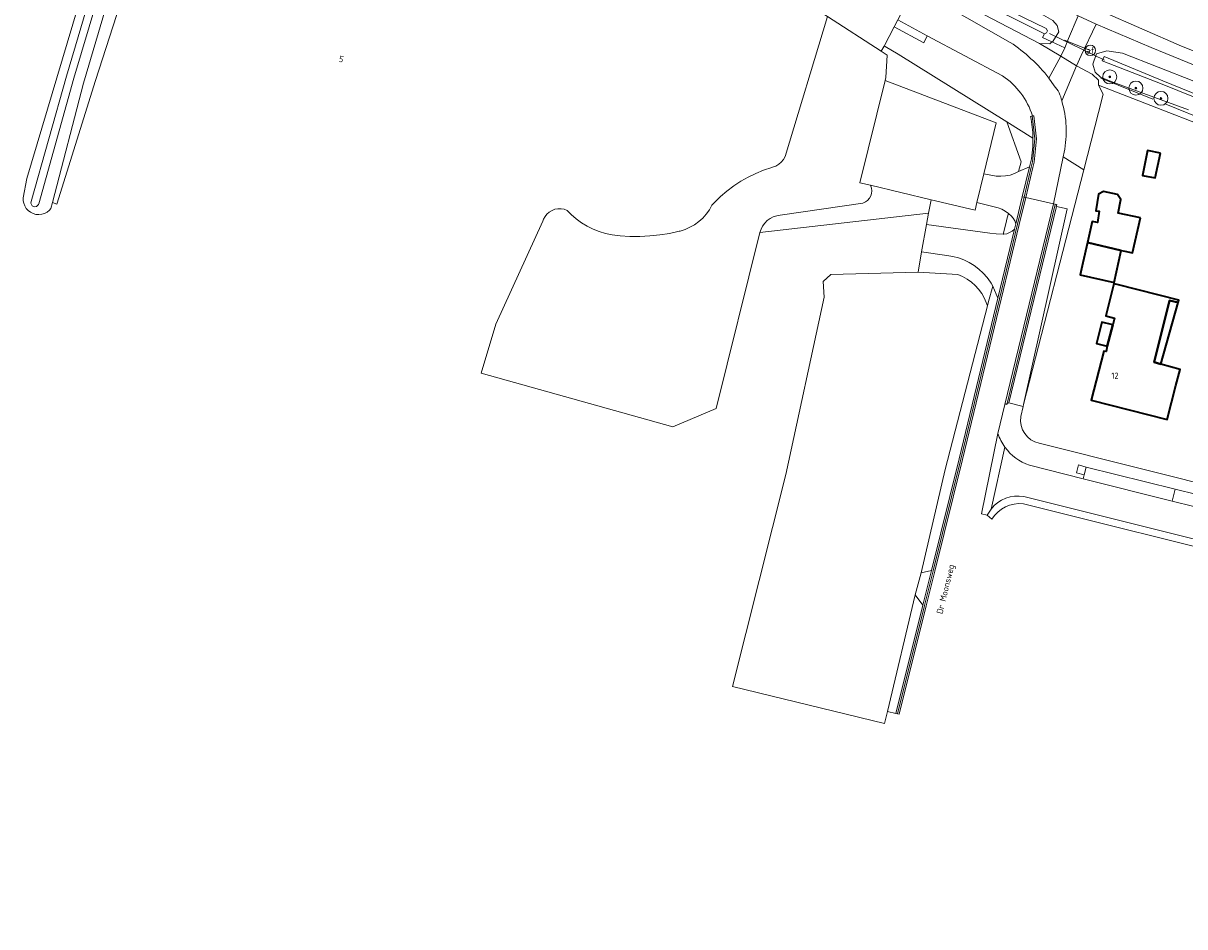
# Model space of a CAD drawing. Header units: metres. Extents: x 178952 to 185583, y 415201 to 419317.
# Tile 130 of 165: x 184664 to 184830, y 415333 to 415462. Entities that reach past the tile are written whole.
import ezdxf
from ezdxf.enums import TextEntityAlignment as Align

# ---------------------------------------------------------------- set-up
doc = ezdxf.new("R2010")
doc.units = ezdxf.units.M
doc.linetypes.add('IE-TERREINAFSCHEIDING', pattern=[10, 8, -2])
for name, color, linetype, lineweight in [('B-XX-GR-BEPLANTING_CULTUUR_BODEMBEDEKKER-GV', 253, 'Continuous', 18), ('B-XX-GR-BEPLANTING_CULTUUR_BOSPLANTSOEN-GV', 253, 'Continuous', 18), ('B-XX-GR-BEPLANTING_CULTUUR_HEESTERS-GV', 253, 'Continuous', 18), ('B-XX-GR-BOOM-S', 90, 'Continuous', 25), ('B-XX-IE-TERREINAFSCHEIDING-G', 253, 'IE-TERREINAFSCHEIDING', 18), ('B-XX-KW-KUNSTWERK_DUIKER-G', 252, 'Continuous', 18), ('B-XX-OG-BEBOUWING-GV', 252, 'Continuous', 35), ('B-XX-OG-BEBOUWING-T18', 252, 'Continuous', 18), ('B-XX-OG-TERREIN_CULTUURSCHEIDING-GV', 253, 'Continuous', 18), ('B-XX-OG-TOPOGRAFIE-T18', 253, 'Continuous', 18), ('B-XX-OG-WATER-GV', 253, 'Continuous', 18), ('B-XX-OG-WATER_SLOOT-GV', 253, 'Continuous', 18), ('B-XX-OG-WEG-GV', 253, 'Continuous', 18), ('B-XX-VH-VERHARDING_BEDRIJFSVLOERPLAAT-GV', 251, 'Continuous', 18), ('B-XX-VW-AFSLUITPAAL-S', 7, 'Continuous', 25), ('B-XX-VW-MARKERING-G', 253, 'Continuous', 18)]:
    doc.layers.add(name, color=color, linetype=linetype, lineweight=lineweight)
doc.styles.add('NLCS-ISO', font='NLCS-ISO.ttf')
doc.styles.add('NLCS-ISO-M-T18', font='NLCS-ISO.ttf', dxfattribs={"height": 1.8})

# ---------------------------------------------------------------- blocks, each defined once
blk = doc.blocks.new('SVW-AFSLUITPAAL-SO')
at = {"lineweight": 18}
blk.add_circle((0, 0), 1.5, dxfattribs=at)
at = {"lineweight": 18, "style": 'NLCS-ISO'}
blk.add_text('af', height=1.8, dxfattribs=at).set_placement((0, 0), align=Align.MIDDLE_CENTER)
blk = doc.blocks.new('SGR-BOOM_01-SO')
at = {"linetype": 'ByBlock', "lineweight": 18}
h = blk.add_hatch(color=0, dxfattribs=at)
h.dxf.hatch_style = 1
edge = h.paths.add_edge_path()
edge.add_arc((0, 0), 0.25, 0, 360)
at = {"color": 0, "linetype": 'ByBlock', "lineweight": 18}
for radius in [2, 0.25]:
    blk.add_circle((0, 0), radius, dxfattribs=at)

msp = doc.modelspace()

# ---------------------------------------------------------------- linework, layer by layer
at = {"layer": 'B-XX-GR-BEPLANTING_CULTUUR_BODEMBEDEKKER-GV'}
for points in [[(184804.607, 415434.561), (184804.761, 415435.19), (184804.319, 415435.538), (184803.832, 415435.819), (184803.31, 415436.029), (184802.938, 415436.129), (184800.27, 415436.796), (184799.996, 415435.663), (184793.7, 415437.168), (184793.318, 415435.254), (184793.035, 415433.646), (184802.133, 415432.383), (184803.036, 415432.271), (184804.035, 415432.224), (184804.399, 415433.711)], [(184799.156, 415428.189), (184798.403, 415428.556), (184797.618, 415428.849), (184796.809, 415429.066), (184795.982, 415429.205), (184792.347, 415429.724), (184791.839, 415426.83), (184797.54, 415426.463), (184798.219, 415426.179), (184798.863, 415425.823), (184799.465, 415425.398), (184800.016, 415424.912), (184800.512, 415424.368), (184800.946, 415423.774), (184801.313, 415423.136), (184801.609, 415422.462), (184801.763, 415422.003), (184801.919, 415422.608), (184802.517, 415424.79), (184802.323, 415425.241), (184802.224, 415425.391), (184801.723, 415426.063), (184801.161, 415426.684), (184800.542, 415427.249), (184799.871, 415427.752)]]:
    msp.add_lwpolyline(points, close=True, dxfattribs=at)
at = {"layer": 'B-XX-GR-BEPLANTING_CULTUUR_BOSPLANTSOEN-GV'}
msp.add_lwpolyline([(184769.243, 415432.472), (184769.399, 415432.957), (184769.628, 415433.412), (184769.926, 415433.826), (184770.285, 415434.187), (184770.696, 415434.489), (184771.148, 415434.722), (184771.632, 415434.882), (184772.136, 415434.966), (184783.97, 415436.694), (184784.32, 415436.854), (184784.63, 415437.083), (184784.886, 415437.372), (184785.077, 415437.706), (184785.195, 415438.073), (184785.235, 415438.456), (184785.196, 415438.839), (184785.067, 415439.231), (184783.545, 415439.595), (184787.157, 415454.214), (184787.262, 415454.641), (184787.418, 415457.863), (184786.584, 415458.403), (184778.922, 415463.364), (184772.869, 415443.356), (184772.613, 415442.934), (184772.293, 415442.56), (184771.917, 415442.243), (184771.494, 415441.991), (184771.037, 415441.811), (184770.922, 415441.779), (184769.77, 415441.397), (184768.645, 415440.94), (184767.553, 415440.411), (184766.498, 415439.81), (184765.485, 415439.141), (184764.518, 415438.407), (184763.602, 415437.611), (184762.74, 415436.757), (184762.384, 415436.369), (184762.009, 415435.715), (184761.567, 415435.105), (184761.062, 415434.545), (184760.502, 415434.042), (184759.89, 415433.601), (184759.236, 415433.227), (184758.546, 415432.925), (184757.827, 415432.697), (184757.697, 415432.665), (184756.31, 415432.359), (184754.908, 415432.132), (184753.496, 415431.984), (184752.078, 415431.915), (184750.658, 415431.927), (184749.241, 415432.019), (184748.093, 415432.152), (184747.168, 415432.346), (184746.263, 415432.618), (184745.384, 415432.965), (184744.537, 415433.385), (184743.729, 415433.875), (184742.965, 415434.432), (184742.251, 415435.052), (184741.664, 415435.649), (184741.247, 415435.804), (184740.808, 415435.883), (184740.362, 415435.882), (184739.924, 415435.802), (184739.507, 415435.644), (184739.124, 415435.415), (184738.789, 415435.121), (184738.511, 415434.773), (184738.3, 415434.38), (184738.207, 415434.12), (184731.499, 415419.349), (184729.363, 415412.367), (184756.762, 415404.673), (184762.97, 415407.294)], close=True, dxfattribs=at)
at = {"layer": 'B-XX-GR-BEPLANTING_CULTUUR_HEESTERS-GV'}
for points in [[(184817.658, 415449.63), (184818.338, 415452.28), (184817.67, 415453.556), (184817.666, 415454.282), (184816.722, 415455.134), (184814.487, 415456.299), (184812.387, 415451.294)], [(184812.731, 415443.954), (184812.596, 415443.288), (184815.555, 415441.443), (184817.658, 415449.63)]]:
    msp.add_lwpolyline(points, dxfattribs=at)
msp.add_lwpolyline([(184815.555, 415441.443), (184812.596, 415443.288), (184811.23, 415436.57), (184811.67, 415436.47), (184811.6, 415436.19), (184811.65, 415436.179), (184813.15, 415435.86), (184806.938, 415407.891)], close=True, dxfattribs=at)
at = {"layer": 'B-XX-GR-BEPLANTING_CULTUUR_HEESTERS-GV', "extrusion": (0, 0, -1)}
msp.add_arc((-184798.372, 415446.959), 14.67, 162.81295, 191.82047, dxfattribs=at)
at = {"layer": 'B-XX-IE-TERREINAFSCHEIDING-G'}
for points in [[(184816.485, 415458.53), (184812.794, 415459.981)], [(184817.981, 415454.542), (184841.118, 415445.257)]]:
    msp.add_lwpolyline(points, dxfattribs=at)
at = {"layer": 'B-XX-KW-KUNSTWERK_DUIKER-G'}
msp.add_lwpolyline([(184810.656, 415460.964), (184818.512, 415457.13)], dxfattribs=at)
at = {"layer": 'B-XX-OG-BEBOUWING-GV'}
for points in [[(184826.514, 415443.833), (184824.656, 415444.195), (184823.962, 415440.635), (184825.736, 415440.289)], [(184823.662, 415434.586), (184820.46, 415435.227), (184820.837, 415437.195), (184820.372, 415437.941), (184818.363, 415438.368), (184817.638, 415437.96), (184817.26, 415435.59), (184817.723, 415435.52), (184817.494, 415433.9), (184816.74, 415434.07), (184816.056, 415431.032), (184816.063, 415431.03), (184820.893, 415429.931), (184821.402, 415429.815), (184822.492, 415429.567)], [(184820.893, 415429.931), (184816.056, 415431.032), (184815.424, 415428.145), (184815.04, 415426.413), (184819.876, 415425.342)], [(184827.791, 415422.781), (184829.017, 415422.465), (184829.114, 415422.816), (184820.313, 415425.033), (184819.85, 415425.15), (184818.68, 415420.57), (184819.92, 415420.23), (184819.676, 415419.262), (184818.906, 415416.217), (184818.72, 415415.48), (184818.42, 415415.53), (184816.61, 415408.51), (184827.47, 415405.74), (184828.71, 415410.58), (184829.319, 415412.882), (184826.573, 415413.643), (184825.594, 415413.914)], [(184829.017, 415422.465), (184827.791, 415422.781), (184825.594, 415413.914), (184826.573, 415413.643)], [(184819.676, 415419.262), (184818.118, 415419.656), (184817.348, 415416.611), (184818.906, 415416.217)]]:
    msp.add_lwpolyline(points, close=True, dxfattribs=at)
at = {"layer": 'B-XX-OG-TERREIN_CULTUURSCHEIDING-GV'}
for points in [[(184679.801, 415478.558), (184672.526, 415453.831), (184668.089, 415436.774), (184668.707, 415436.528), (184674.234, 415454.235), (184691.215, 415506.804)], [(184753.301, 415484.578), (184729.939, 415500.449), (184728.383, 415499.906), (184727.262, 415499.298), (184726.177, 415498.42), (184724.971, 415496.695), (184728.893, 415495.757), (184778.922, 415463.364), (184786.584, 415458.403), (184787.001, 415459.148), (184788.432, 415461.906), (184788.952, 415462.887)], [(184810.548, 415454.579), (184812.262, 415457.724), (184809.196, 415459.533), (184792.377, 415468.335), (184776.571, 415477.47)], [(184791.256, 415467.336), (184791.723, 415468.199), (184796.105, 415465.786), (184795.708, 415464.97), (184805.037, 415459.672)], [(184803.899, 415454.89), (184793.173, 415460.623), (184792.656, 415459.631), (184788.432, 415461.906), (184787.001, 415459.148), (184787.136, 415459.07), (184789.007, 415457.993), (184804.554, 415448.301), (184808.279, 415445.979)], [(184840.938, 415444.515), (184817.67, 415453.556), (184818.338, 415452.28), (184817.658, 415449.63), (184815.555, 415441.443), (184806.938, 415407.891), (184806.876, 415407.61), (184806.55, 415406.142)], [(184807.93, 415449.096), (184808.209, 415449.151)], [(184808.279, 415445.979), (184804.554, 415448.301), (184806.576, 415442.596), (184806.231, 415441.19), (184807.791, 415441.879), (184807.97, 415442.62)], [(184809.177, 415402.356), (185018.519, 415349.831), (185046.102, 415342.91)]]:
    msp.add_lwpolyline(points, dxfattribs=at)
for points in [[(184789.007, 415457.993), (184787.136, 415459.07), (184787.001, 415459.148), (184786.584, 415458.403), (184787.418, 415457.863), (184787.262, 415454.641), (184787.157, 415454.214), (184803.021, 415448.147), (184801.255, 415440.86), (184803.024, 415440.553), (184803.687, 415440.523), (184804.349, 415440.573), (184804.999, 415440.703), (184805.63, 415440.909), (184806.231, 415441.19), (184806.576, 415442.596), (184804.554, 415448.301)], [(184803.021, 415448.147), (184787.157, 415454.214), (184783.545, 415439.595), (184785.067, 415439.231), (184793.7, 415437.168), (184799.996, 415435.663), (184800.27, 415436.796), (184801.255, 415440.86)], [(184826.514, 415443.833), (184825.736, 415440.289), (184823.962, 415440.635), (184824.656, 415444.195)], [(184793.7, 415437.168), (184785.067, 415439.231), (184785.196, 415438.839), (184785.235, 415438.456), (184785.195, 415438.073), (184785.077, 415437.706), (184784.886, 415437.372), (184784.63, 415437.083), (184784.32, 415436.854), (184783.97, 415436.694), (184772.136, 415434.966), (184771.632, 415434.882), (184771.148, 415434.722), (184770.696, 415434.489), (184770.285, 415434.187), (184769.926, 415433.826), (184769.628, 415433.412), (184769.399, 415432.957), (184769.243, 415432.472), (184793.318, 415435.254)], [(184816.056, 415431.032), (184816.74, 415434.07), (184817.494, 415433.9), (184817.723, 415435.52), (184817.26, 415435.59), (184817.638, 415437.96), (184818.363, 415438.368), (184820.372, 415437.941), (184820.837, 415437.195), (184820.46, 415435.227), (184823.662, 415434.586), (184822.492, 415429.567), (184821.402, 415429.815), (184820.893, 415429.931), (184816.063, 415431.03)], [(184805.825, 415433.731), (184805.676, 415434.148), (184805.454, 415434.531), (184805.167, 415434.868), (184804.825, 415435.149), (184804.761, 415435.19), (184804.607, 415434.561), (184804.399, 415433.711), (184804.035, 415432.224), (184804.103, 415432.229), (184804.53, 415432.307), (184804.937, 415432.461), (184805.312, 415432.684), (184805.642, 415432.971)], [(184795.719, 415398.576), (184801.763, 415422.003), (184801.609, 415422.462), (184801.313, 415423.136), (184800.946, 415423.774), (184800.512, 415424.368), (184800.016, 415424.912), (184799.465, 415425.398), (184798.863, 415425.823), (184798.219, 415426.179), (184797.54, 415426.463), (184791.839, 415426.83), (184779.368, 415426.479), (184778.289, 415425.476), (184778.442, 415423.237), (184772.936, 415397.858), (184765.308, 415367.524), (184787.049, 415362.232), (184787.46, 415363.965), (184791.413, 415380.637), (184792.296, 415383.823)], [(184797.72, 415400.13), (184803.255, 415423.075), (184802.517, 415424.79), (184801.919, 415422.608), (184801.763, 415422.003), (184795.719, 415398.576), (184792.296, 415383.823), (184793.759, 415384.163)], [(184826.573, 415413.643), (184829.319, 415412.882), (184828.71, 415410.58), (184827.47, 415405.74), (184816.61, 415408.51), (184818.42, 415415.53), (184818.72, 415415.48), (184818.906, 415416.217), (184819.676, 415419.262), (184819.92, 415420.23), (184818.68, 415420.57), (184819.85, 415425.15), (184820.313, 415425.033), (184829.114, 415422.816), (184829.017, 415422.465), (184827.791, 415422.781), (184825.594, 415413.914)], [(184815.891, 415398.939), (184814.779, 415399.233), (184814.485, 415398.122), (184815.597, 415397.827)], [(184792.526, 415379.192), (184791.413, 415380.637), (184787.46, 415363.965), (184788.68, 415363.69)]]:
    msp.add_lwpolyline(points, close=True, dxfattribs=at)
at = {"layer": 'B-XX-OG-TERREIN_CULTUURSCHEIDING-GV', "extrusion": (0, 0, -1)}
msp.add_arc((-184791.846, 415439.87), 23.793, 123.66978, 141.81546, dxfattribs=at)
at = {"layer": 'B-XX-OG-TERREIN_CULTUURSCHEIDING-GV'}
for centre, radius, start, end in [((184798.021, 415445.988), 10.668, 17.24953, 56.56371), ((184792.266, 415445.764), 16.015, 0.76885, 12.00837), ((184792.238, 415445.761), 16.042, 348.70909, 0.77902), ((184809.843, 415405.622), 3.334, 171.03281, 258.4786), ((184806.428, 415388.997), 4.722, 84.26335, 148.54034)]:
    msp.add_arc(centre, radius, start, end, dxfattribs=at)
at = {"layer": 'B-XX-OG-WATER-GV'}
msp.add_lwpolyline([(184678.821, 415484.329), (184670.069, 415454.856), (184665.037, 415436.905), (184665.011, 415436.696), (184665.063, 415436.491), (184665.188, 415436.321), (184665.367, 415436.208), (184665.574, 415436.169), (184665.781, 415436.21), (184665.959, 415436.324), (184666.082, 415436.495), (184666.117, 415436.597), (184671.148, 415454.544), (184679.894, 415483.996)], dxfattribs=at)
at = {"layer": 'B-XX-OG-WATER_SLOOT-GV'}
for points in [[(184720.243, 415516.128), (184719.735, 415515.343), (184733.605, 415505.675), (184746.185, 415497.127), (184766.968, 415483.304), (184776.571, 415477.47), (184792.377, 415468.335), (184809.196, 415459.533), (184810.672, 415459.48), (184810.991, 415459.737), (184809.656, 415460.367), (184809.935, 415460.881), (184809.63, 415461.032), (184799.499, 415466.139), (184791.914, 415470.157), (184785.79, 415473.638), (184779.403, 415477.287), (184772.38, 415481.692), (184765.143, 415486.325), (184758.912, 415490.361), (184752.865, 415494.266), (184748.21, 415497.524), (184729.689, 415510.017)], [(184750.539, 415498.646), (184749.567, 415497.217), (184761.298, 415489.348), (184776.923, 415479.451), (184791.227, 415471.25), (184798.866, 415467.212), (184810.182, 415461.646), (184810.353, 415461.306), (184810.224, 415461.051), (184809.935, 415460.881), (184809.656, 415460.367), (184810.991, 415459.737), (184811.094, 415459.82), (184811.958, 415461.189), (184811.74, 415462.07), (184811.111, 415462.804), (184809.469, 415463.765), (184803.901, 415466.439), (184790.661, 415473.605), (184775.453, 415482.423), (184760.978, 415491.714)]]:
    msp.add_lwpolyline(points, close=True, dxfattribs=at)
for points in [[(184678.912, 415488.891), (184664.408, 415440.227), (184663.902, 415437.439), (184663.906, 415437.02), (184663.968, 415436.685), (184664.113, 415436.29), (184664.331, 415435.931), (184664.612, 415435.619), (184664.932, 415435.376), (184665.308, 415435.188), (184665.712, 415435.074), (184666.131, 415435.039), (184666.548, 415435.084), (184666.95, 415435.207), (184667.321, 415435.403), (184667.649, 415435.667), (184667.864, 415435.91), (184668.089, 415436.774), (184672.526, 415453.831), (184679.801, 415478.558)], [(184679.894, 415483.996), (184671.148, 415454.544), (184666.117, 415436.597), (184666.082, 415436.495), (184665.959, 415436.324), (184665.781, 415436.21), (184665.574, 415436.169), (184665.367, 415436.208), (184665.188, 415436.321), (184665.063, 415436.491), (184665.011, 415436.696), (184665.037, 415436.905), (184670.069, 415454.856), (184678.821, 415484.329)], [(184799.499, 415466.139), (184809.63, 415461.032), (184809.935, 415460.881), (184810.224, 415461.051), (184810.353, 415461.306), (184810.182, 415461.646), (184798.866, 415467.212)], [(184841.479, 415450.107), (184821.067, 415458.136), (184818.847, 415458.444), (184817.345, 415458.044), (184817.003, 415457.008), (184816.85, 415456.542), (184817.164, 415455.408), (184817.936, 415454.712), (184819.719, 415453.983), (184830.527, 415450.05)], [(184847.384, 415445.378), (184826.762, 415453.686), (184818.153, 415457.036), (184818.442, 415457.641), (184826.839, 415454.171), (184840.666, 415448.559)], [(184840.666, 415448.559), (184826.839, 415454.171), (184818.442, 415457.641), (184818.153, 415457.036), (184826.762, 415453.686), (184847.384, 415445.378)]]:
    msp.add_lwpolyline(points, dxfattribs=at)
at = {"layer": 'B-XX-OG-WEG-GV'}
for points in [[(184751.629, 415500.248), (184750.539, 415498.646), (184760.978, 415491.714), (184775.453, 415482.423), (184790.661, 415473.605), (184803.901, 415466.439), (184809.469, 415463.765), (184811.111, 415462.804), (184811.74, 415462.07), (184811.958, 415461.189), (184811.094, 415459.82), (184810.991, 415459.737), (184812.821, 415458.874), (184813.38, 415460.24), (184814.761, 415463.47), (184807.691, 415466.845), (184803.258, 415469.053), (184800.042, 415470.654), (184793.939, 415473.949), (184789.689, 415476.307), (184778.065, 415483.03), (184771.437, 415487.052), (184766.369, 415490.332), (184760.228, 415494.467)], [(184817.311, 415462.302), (184814.761, 415463.47), (184813.38, 415460.24), (184812.821, 415458.874), (184812.262, 415457.724), (184814.487, 415456.299), (184815.192, 415457.798)], [(184810.991, 415459.737), (184810.672, 415459.48), (184809.196, 415459.533), (184812.262, 415457.724), (184812.821, 415458.874)], [(184807.791, 415441.879), (184806.231, 415441.19), (184805.63, 415440.909), (184804.999, 415440.703), (184804.349, 415440.573), (184803.687, 415440.523), (184803.024, 415440.553), (184801.255, 415440.86), (184800.27, 415436.796), (184802.938, 415436.129), (184803.31, 415436.029), (184803.832, 415435.819), (184804.319, 415435.538), (184804.761, 415435.19), (184804.825, 415435.149), (184805.167, 415434.868), (184805.454, 415434.531), (184805.676, 415434.148), (184805.825, 415433.731), (184806.756, 415437.587)], [(184803.741, 415422.958), (184806.311, 415433.614), (184807.244, 415437.476), (184806.756, 415437.587), (184805.825, 415433.731), (184805.642, 415432.971), (184803.255, 415423.075), (184797.72, 415400.13), (184793.759, 415384.163), (184792.526, 415379.192), (184788.68, 415363.69), (184789.168, 415363.58), (184793.011, 415379.072), (184794.244, 415384.043), (184798.206, 415400.011)], [(184811.65, 415436.179), (184811.6, 415436.19), (184811.67, 415436.47), (184811.23, 415436.57), (184804.276, 415407.902), (184804.848, 415408.139)], [(184813.15, 415435.86), (184811.65, 415436.179), (184804.848, 415408.139), (184806.876, 415407.61), (184806.938, 415407.891)], [(184805.642, 415432.971), (184805.312, 415432.684), (184804.937, 415432.461), (184804.53, 415432.307), (184804.103, 415432.229), (184804.035, 415432.224), (184803.036, 415432.271), (184802.133, 415432.383), (184793.035, 415433.646), (184792.347, 415429.724), (184795.982, 415429.205), (184796.809, 415429.066), (184797.618, 415428.849), (184798.403, 415428.556), (184799.156, 415428.189), (184799.871, 415427.752), (184800.542, 415427.249), (184801.161, 415426.684), (184801.723, 415426.063), (184802.224, 415425.391), (184802.323, 415425.241), (184802.517, 415424.79), (184803.255, 415423.075)], [(184815.891, 415398.939), (184815.597, 415397.827), (184815.446, 415397.258), (184828.191, 415394.063), (184828.62, 415395.758)], [(184831.685, 415394.993), (184828.62, 415395.758), (184828.191, 415394.063), (184831.255, 415393.295)], [(184793.759, 415384.163), (184792.296, 415383.823), (184791.413, 415380.637), (184792.526, 415379.192)]]:
    msp.add_lwpolyline(points, close=True, dxfattribs=at)
for points in [[(184834.366, 415466.907), (184821.714, 415472.466), (184818.161, 415464.073), (184829.525, 415459.15), (184841.366, 415454.436)], [(184795.708, 415464.97), (184792.024, 415466.927), (184791.256, 415467.336), (184788.952, 415462.887), (184791.049, 415461.758), (184793.173, 415460.623), (184803.899, 415454.89)], [(184805.037, 415459.672), (184795.708, 415464.97)], [(184841.366, 415454.436), (184829.525, 415459.15), (184818.161, 415464.073)], [(184814.761, 415463.47), (184817.311, 415462.302), (184825.167, 415458.952), (184840.108, 415452.822)], [(184840.108, 415452.822), (184825.167, 415458.952), (184817.311, 415462.302), (184815.192, 415457.798), (184814.487, 415456.299), (184816.722, 415455.134), (184817.666, 415454.282), (184817.67, 415453.556), (184840.938, 415444.515)], [(184814.487, 415456.299), (184812.262, 415457.724), (184810.548, 415454.579), (184811.297, 415453.458)], [(184830.527, 415450.05), (184819.719, 415453.983), (184817.936, 415454.712), (184817.164, 415455.408), (184816.85, 415456.542), (184817.003, 415457.008), (184817.345, 415458.044), (184818.847, 415458.444), (184821.067, 415458.136), (184841.479, 415450.107)], [(184812.387, 415451.294), (184814.487, 415456.299)], [(184811.297, 415453.458), (184810.548, 415454.579)], [(184808.209, 415449.151), (184808.422, 415449.193), (184808.783, 415445.863), (184808.464, 415442.537), (184808.277, 415441.762), (184807.244, 415437.476), (184811.23, 415436.57), (184812.596, 415443.288), (184812.731, 415443.954)], [(184808.277, 415441.762), (184808.464, 415442.537), (184808.783, 415445.863), (184808.422, 415449.193), (184808.209, 415449.151), (184807.93, 415449.096)], [(184807.97, 415442.62), (184807.791, 415441.879), (184806.756, 415437.587), (184807.244, 415437.476), (184808.277, 415441.762)], [(184806.55, 415406.142), (184806.876, 415407.61), (184804.848, 415408.139), (184804.276, 415407.902), (184803.267, 415403.741)], [(184804.27, 415401.784), (184802.296, 415392.928)], [(184807.758, 415399.186), (184815.446, 415397.258), (184815.597, 415397.827), (184814.485, 415398.122), (184814.779, 415399.233), (184815.891, 415398.939), (184828.62, 415395.758), (184831.685, 415394.993), (184863.882, 415386.948), (184867.239, 415386.109), (184881.055, 415382.657), (184884.849, 415381.709), (184897.09, 415378.651), (184898.205, 415378.372), (184900.387, 415377.827), (184901.503, 415377.548), (184904.865, 415376.708), (185018.118, 415348.234), (185018.519, 415349.831), (184809.177, 415402.356)], [(184904.865, 415376.708), (184902.747, 415375.371), (184884.407, 415379.969), (184880.614, 415380.92), (184866.801, 415384.383), (184863.445, 415385.225), (184831.255, 415393.295), (184828.191, 415394.063), (184815.446, 415397.258), (184807.758, 415399.186)], [(184806.97, 415394.721), (184910.066, 415368.926), (184912.301, 415370.232), (185009.218, 415345.941), (185012.581, 415339.409), (185017.915, 415338.658), (185021.638, 415340.95), (185022.802, 415345.243), (185019.372, 415346.173), (185018.118, 415348.234), (184904.865, 415376.708)], [(184912.301, 415370.232), (184910.066, 415368.926), (184806.97, 415394.721)], [(184802.296, 415392.928), (184801.734, 415392.032), (184802.4, 415391.461)], [(184806.9, 415393.695), (185006.218, 415343.886), (185009.54, 415337.37), (185008.11, 415333.893), (185010.02, 415333.181), (185010.62, 415334.641), (185012.581, 415339.409), (185009.218, 415345.941), (184912.301, 415370.232)]]:
    msp.add_lwpolyline(points, dxfattribs=at)
for centre, radius, start, end in [((184791.846, 415439.87), 23.793, 38.18454, 56.33022), ((184808.402, 415450.643), 4.038, 9.27302, 44.19549), ((184798.372, 415446.959), 14.67, 348.17953, 17.18705), ((184810.146, 415406.031), 7.25, 198.41316, 215.85886), ((184810.146, 415406.032), 7.25, 215.8662, 250.77341), ((184806.143, 415389.888), 4.903, 80.28978, 141.685)]:
    msp.add_arc(centre, radius, start, end, dxfattribs=at)
at = {"layer": 'B-XX-OG-WEG-GV', "extrusion": (0, 0, -1)}
for centre, radius, start, end in [((-184798.021, 415445.988), 10.668, 123.43629, 162.75047), ((-184808.402, 415450.643), 4.038, 135.80451, 170.72698), ((-184792.266, 415445.764), 16.015, 167.99163, 179.23115), ((-184792.238, 415445.761), 16.042, 179.22098, 191.29091), ((-184809.843, 415405.622), 3.334, 281.5214, 8.96719), ((-184810.146, 415406.032), 7.25, 289.22659, 324.1338), ((-184806.143, 415389.888), 4.903, 38.315, 99.71022), ((-184806.428, 415388.997), 4.722, 31.45966, 95.73665)]:
    msp.add_arc(centre, radius, start, end, dxfattribs=at)
at = {"layer": 'B-XX-VH-VERHARDING_BEDRIJFSVLOERPLAAT-GV'}
msp.add_lwpolyline([(184791.049, 415461.758), (184788.952, 415462.887), (184788.432, 415461.906), (184792.656, 415459.631), (184793.173, 415460.623)], close=True, dxfattribs=at)
msp.add_lwpolyline([(184803.267, 415403.741), (184800.941, 415392.236), (184801.734, 415392.032), (184802.296, 415392.928), (184804.27, 415401.784)], dxfattribs=at)
at = {"layer": 'B-XX-VH-VERHARDING_BEDRIJFSVLOERPLAAT-GV', "extrusion": (0, 0, -1)}
msp.add_arc((-184810.146, 415406.031), 7.25, 324.14114, 341.58684, dxfattribs=at)
at = {"layer": 'B-XX-VW-MARKERING-G'}
for points in [[(184788.925, 415363.64), (184792.768, 415379.132), (184794.001, 415384.103), (184797.963, 415400.07), (184803.498, 415423.017), (184806.068, 415433.673), (184807.001, 415437.539), (184807.003, 415437.545), (184808.034, 415441.821), (184808.217, 415442.578), (184808.532, 415445.861), (184808.173, 415449.166)], [(184811.473, 415436.511), (184804.519, 415407.843)]]:
    msp.add_lwpolyline(points, dxfattribs=at)

# ---------------------------------------------------------------- block references
at = {"layer": 'B-XX-GR-BOOM-S', "xscale": 0.5, "yscale": 0.5, "zscale": 0.5}
for p in [(184819.254, 415454.733), (184823.001, 415453.136), (184826.577, 415451.672)]:
    msp.add_blockref('SGR-BOOM_01-SO', p, dxfattribs=at)
at = {"layer": 'B-XX-VW-AFSLUITPAAL-S', "xscale": 0.5, "yscale": 0.5, "zscale": 0.5}
msp.add_blockref('SVW-AFSLUITPAAL-SO', (184816.485, 415458.53), dxfattribs=at)

# ---------------------------------------------------------------- texts
at = {"layer": 'B-XX-OG-BEBOUWING-T18', "style": 'NLCS-ISO-M-T18'}
msp.add_text('5', height=0.9, rotation=345.8, dxfattribs=at).set_placement((184709.378, 415457.283), align=Align.MIDDLE_CENTER)
msp.add_text('12', height=0.9, dxfattribs=at).set_placement((184820, 415412), align=Align.MIDDLE_CENTER)
at = {"layer": 'B-XX-OG-TOPOGRAFIE-T18', "style": 'NLCS-ISO-M-T18'}
msp.add_text('Dr Moonsweg', height=0.9, rotation=76.3, dxfattribs=at).set_placement((184795.757, 415381.48), align=Align.MIDDLE_CENTER)

doc.saveas('drawing.dxf')
